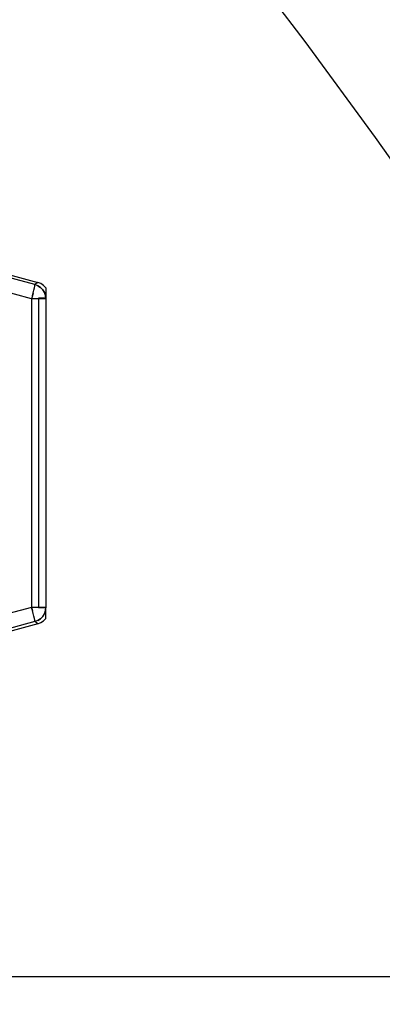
# Model space of a CAD drawing. Header units: millimetres. Extents: x 0 to 770, y -15 to 420.
# Tile 68 of 105: x 415.99 to 419.27, y 248.65 to 257.55. Entities that reach past the tile are written whole.
import ezdxf

# ---------------------------------------------------------------- set-up
doc = ezdxf.new("R2010")
doc.units = ezdxf.units.MM
doc.header["$LTSCALE"] = 32.67
doc.linetypes.add('PHANTOM', pattern=[0.8, 0.45, -0.05, 0.1, -0.05, 0.1, -0.05])
doc.layers.get('0').update_dxf_attribs({"linetype": 'CONTINUOUS'})
doc.layers.add('CRV2', color=7, linetype='CONTINUOUS')
doc.layers.add('DRIV_DIM', color=7, linetype='CONTINUOUS')
doc.styles.get("Standard").update_dxf_attribs({"font": 'txt', "width": 0.8})
doc.dimstyles.new('DIMSTYLE_9', dxfattribs={"dimtxt": 3.8, "dimasz": 1.8, "dimexe": 2, "dimexo": 1.5, "dimgap": 0.95, "dimtad": 1, "dimdec": 3, "dimlfac": 15, "dimdsep": 46, "dimtxsty": 'STANDARD', "dimblk": 'OPEN', "dimblk1": 'OPEN', "dimblk2": 'OPEN', "dimcen": 0.09, "dimadec": 0, "dimazin": 0, "dimtp": 0.001, "dimtm": 0.001, "dimtfac": 1, "dimtdec": 3, "dimtofl": 0, "dimtmove": 0, "dimatfit": 3, "dimldrblk": 'OPEN', "dimfxl": 1, "dimtolj": 1, "dimarcsym": 0})

# ---------------------------------------------------------------- blocks, each defined once
blk = doc.blocks.new('_OPEN')
at = {"color": 0, "linetype": 'BYBLOCK'}
for p, q in [((0, 0), (-1, 0.342)), ((-1, -0.342), (0, 0)), ((-1, 0), (0, 0))]:
    blk.add_line(p, q, dxfattribs=at)
blk = doc.blocks.new('*D45')
at = {"layer": 'DRIV_DIM', "color": 2, "linetype": 'CONTINUOUS'}
for p, q in [((397.9217, 275.5632), (509.36, 275.5632)), ((507.36, 275.5632), (507.36, 262.2299)), ((507.36, 248.8966), (507.36, 262.2299)), ((484.7422, 248.8966), (509.36, 248.8966))]:
    blk.add_line(p, q, dxfattribs=at)
at = {"layer": 'DRIV_DIM', "color": 2, "linetype": 'CONTINUOUS', "xscale": 1.8, "yscale": 1.8, "zscale": 1.8}
for p, rotation in [((507.36, 275.5632), 90), ((507.36, 248.8966), 270)]:
    blk.add_blockref('_OPEN', p, dxfattribs=dict(at, rotation=rotation))

msp = doc.modelspace()

# ---------------------------------------------------------------- linework, layer by layer
at = {"color": 6, "linetype": 'CONTINUOUS'}
for p, q in [((413.341002, 255.926477), (416.149403, 255.173968)), ((416.222357, 255.1241), (416.222357, 255.029905)), ((416.222357, 252.135711), (416.222357, 252.229905)), ((416.149403, 252.085842), (413.341002, 251.333333))]:
    msp.add_line(p, q, dxfattribs=at)
at = {"color": 9, "linetype": 'CONTINUOUS'}
for p, q in [((416.123548, 255.154129), (413.559475, 255.839714)), ((416.093232, 255.025359), (413.382577, 255.750137)), ((416.113442, 255.104309), (416.118334, 255.125089)), ((416.118226, 255.124611), (416.121672, 255.140471)), ((416.121645, 255.140335), (416.123438, 255.15031)), ((416.123428, 255.150236), (416.123548, 255.154129)), ((416.149403, 255.173968), (416.123548, 255.154129)), ((416.222357, 255.025359), (416.093232, 255.025359)), ((416.093232, 255.025359), (416.093232, 252.234452)), ((416.093232, 252.234452), (413.382577, 251.509673)), ((416.222357, 252.234452), (416.093232, 252.234452)), ((416.093232, 252.234452), (416.100637, 252.206352)), ((416.100714, 252.206057), (416.093232, 252.234452)), ((416.107553, 252.179332), (416.100637, 252.206352)), ((416.113586, 252.154908), (416.107484, 252.179606)), ((416.123548, 252.105681), (413.559475, 251.420096)), ((416.118334, 252.134722), (416.113442, 252.155502)), ((416.121672, 252.119339), (416.118226, 252.1352)), ((416.123438, 252.109501), (416.121645, 252.119475)), ((416.123428, 252.109575), (416.123548, 252.105681)), ((416.149403, 252.085842), (416.123548, 252.105681))]:
    msp.add_line(p, q, dxfattribs=at)
at = {"color": 7, "linetype": 'CONTINUOUS'}
for p, q in [((416.222357, 255.029905), (416.15569, 255.029905)), ((416.15569, 255.029905), (416.15569, 252.229905)), ((416.222357, 255.029905), (416.222357, 252.229905)), ((416.222357, 252.229905), (416.15569, 252.229905))]:
    msp.add_line(p, q, dxfattribs=at)
at = {"color": 9, "linetype": 'CONTINUOUS'}
for points in [[(416.222357, 255.025329), (416.219247, 255.053958), (416.210062, 255.081253), (416.194949, 255.106311), (416.175091, 255.12717), (416.150807, 255.143495), (416.123548, 255.154129)], [(416.150395, 255.143709), (416.174379, 255.127767), (416.194667, 255.10668), (416.209669, 255.082096), (416.219147, 255.054412), (416.222357, 255.025359)], [(416.107553, 255.080478), (416.100714, 255.053754), (416.093232, 255.025359)], [(416.100637, 255.053458), (416.107484, 255.080205), (416.113586, 255.104902)], [(416.219241, 252.205823), (416.21005, 252.17853), (416.194931, 252.153476), (416.175068, 252.132621), (416.15078, 252.116302), (416.123548, 252.105681)], [(416.150395, 252.116101), (416.174379, 252.132043), (416.194667, 252.153131), (416.209669, 252.177714), (416.219147, 252.205399), (416.222357, 252.234482)]]:
    msp.add_lwpolyline(points, dxfattribs=at)
at = {"color": 6, "linetype": 'CONTINUOUS'}
for points in [[(416.222357, 255.1241), (416.202024, 255.146103), (416.17729, 255.163011), (416.149403, 255.173968)], [(416.149403, 252.085842), (416.17729, 252.0968), (416.202024, 252.113708), (416.222357, 252.135711)]]:
    msp.add_lwpolyline(points, dxfattribs=at)
at = {"layer": 'CRV2', "color": 4, "linetype": 'PHANTOM'}
msp.add_line((408.535139, 248.896572), (483.242157, 248.896572), dxfattribs=at)
for centre, radius, start, end in [((385.833557, 275.563239), 109.747249, 10, 260), ((385.833557, 275.563239), 101.747249, 10, 260), ((435.073945, 284.245647), 51.747249, 295.0685828, 165.0685828), ((435.073945, 284.245647), 59.747249, 233.05969962, 10), ((377.151148, 226.322851), 51.747249, 185.0685828, 55.0685828)]:
    msp.add_arc(centre, radius, start, end, dxfattribs=at)

# ---------------------------------------------------------------- dimensions: what is measured, and where the dimension line sits
at = {"layer": 'DRIV_DIM', "color": 2, "linetype": 'CONTINUOUS'}
dim = msp.add_linear_dim(base=(507.360036, 275.563239), p1=(483.242157, 248.896572), p2=(396.421685, 275.563239), angle=90, dimstyle='DIMSTYLE_9', dxfattribs=at)
dim.commit()
dim.dimension.update_dxf_attribs({"geometry": '*D45', "text_midpoint": (507.360036, 257.669905), "dimtype": 160})

doc.saveas('drawing.dxf')
